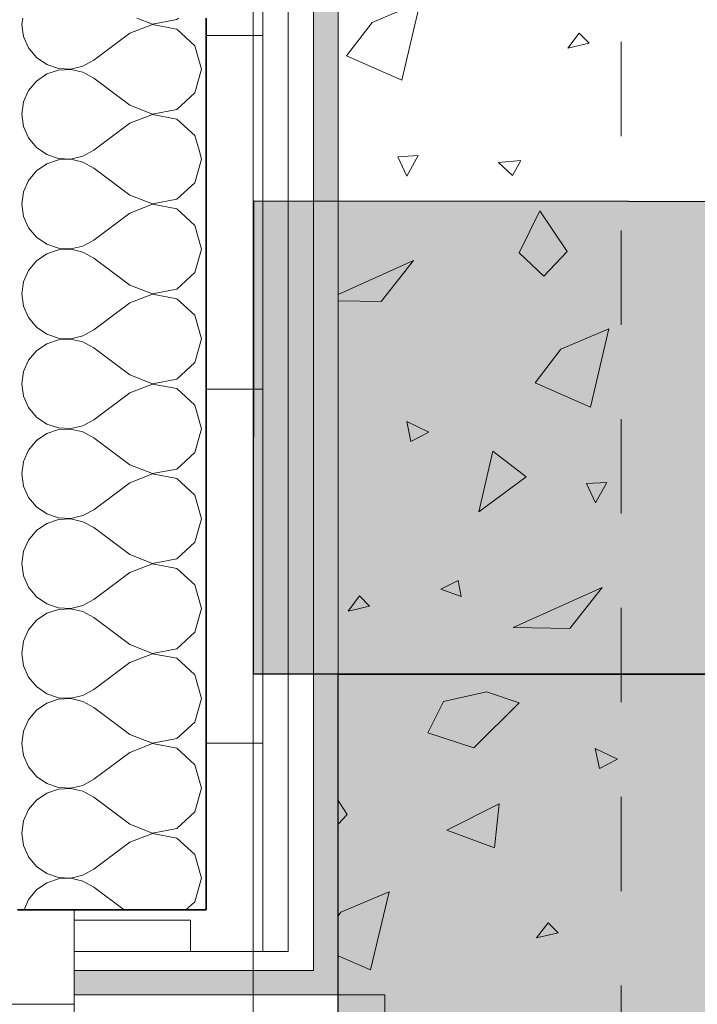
# Model space of a CAD drawing. Header units: metres. Extents: x -7.1 to 26.5, y -14.7 to 18.1.
# Tile 126 of 182: x 22.7 to 23.4, y 5.7 to 6.8. Entities that reach past the tile are written whole.
import ezdxf

# ---------------------------------------------------------------- set-up
doc = ezdxf.new("R2010")
doc.units = ezdxf.units.M
doc.linetypes.add('AUSGEZOGEN', pattern=[0])
doc.linetypes.add('STRICHLINIE_S4', pattern=[0.0055, 0.0035, -0.001, 0, -0.001])
for name, color, linetype in [('XR$1$010 Aussenwände', 7, 'AUSGEZOGEN'), ('XR$1$010 Aussenwände Schichttrennlinien', 7, 'AUSGEZOGEN'), ('XR$1$010 Fenster', 7, 'AUSGEZOGEN'), ('XR$3$010 Aussenwände Bauteilschraffuren', 7, 'AUSGEZOGEN'), ('XR$3$035 Decken', 7, 'AUSGEZOGEN')]:
    doc.layers.add(name, color=color, linetype=linetype)
pattern_1 = [(0, (1500, 1500), (750, 750), [750, -750]), (90, (1500, 1500), (-750, 750), [750, -750])]
pattern_2 = [(0, (0.375, 0.375), (0.1875, 0.1875), [0.1875, -0.1875]), (90, (0.375, 0.375), (-0.1875, 0.1875), [0.1875, -0.1875])]

# ---------------------------------------------------------------- blocks, each defined once
blk = doc.blocks.new('COMPLEXOBJECT_48')
at = {"layer": 'XR$3$035 Decken', "color": 8, "linetype": 'AUSGEZOGEN', "lineweight": 25, "transparency": 33554687}
blk.add_lwpolyline([(23.0318, -0.0472), (23.0318, 6.0735), (24.5318, 6.0721)], dxfattribs=at)
blk = doc.blocks.new('COMPLEXOBJECT_51')
at = {"layer": 'XR$3$035 Decken', "color": 253, "linetype": 'AUSGEZOGEN', "lineweight": 13, "transparency": 33554687}
for p, q in [((23.0678, 6.764), (23.1189, 6.7855)), ((23.1189, 6.7855), (23.0993, 6.7027)), ((23.0407, 6.7284), (23.0678, 6.764)), ((23.2874, 6.7527), (23.2753, 6.7366)), ((23.2981, 6.7419), (23.2874, 6.7527)), ((23.2753, 6.7366), (23.2981, 6.7419)), ((23.0993, 6.7027), (23.0407, 6.7284)), ((23.1168, 6.6229), (23.0951, 6.6216)), ((23.0951, 6.6216), (23.1046, 6.6012)), ((23.1046, 6.6012), (23.1168, 6.6229)), ((23.202, 6.6155), (23.2254, 6.6178)), ((23.2168, 6.6016), (23.202, 6.6155)), ((23.2254, 6.6178), (23.2168, 6.6016)), ((23.2237, 6.5197), (23.2457, 6.5642)), ((23.2457, 6.5642), (23.2745, 6.5212)), ((23.2745, 6.5212), (23.2499, 6.4951)), ((23.0318, 6.4756), (23.1119, 6.5117)), ((23.1119, 6.5117), (23.0775, 6.4681)), ((23.2499, 6.4951), (23.2237, 6.5197)), ((23.0775, 6.4681), (23.0318, 6.4689)), ((23.2678, 6.4176), (23.3189, 6.4391)), ((23.3189, 6.4391), (23.2993, 6.3563)), ((23.2407, 6.382), (23.2678, 6.4176)), ((23.2993, 6.3563), (23.2407, 6.382)), ((23.1279, 6.3298), (23.1045, 6.3411)), ((23.1045, 6.3411), (23.1088, 6.3199)), ((23.1088, 6.3199), (23.1279, 6.3298)), ((23.1811, 6.2455), (23.1958, 6.3096)), ((23.1958, 6.3096), (23.2313, 6.2824)), ((23.2313, 6.2824), (23.1811, 6.2455)), ((23.3168, 6.2765), (23.2951, 6.2752)), ((23.2951, 6.2752), (23.3046, 6.2548)), ((23.3046, 6.2548), (23.3168, 6.2765)), ((23.159, 6.1727), (23.1407, 6.1634)), ((23.1622, 6.1555), (23.159, 6.1727)), ((23.0544, 6.1563), (23.0423, 6.1402)), ((23.0651, 6.1455), (23.0544, 6.1563)), ((23.1407, 6.1634), (23.1622, 6.1555)), ((23.2173, 6.1227), (23.3119, 6.1653)), ((23.3119, 6.1653), (23.2775, 6.1217)), ((23.0423, 6.1402), (23.0651, 6.1455)), ((23.2775, 6.1217), (23.2173, 6.1227)), ((23.1435, 6.0443), (23.1891, 6.0547)), ((23.1891, 6.0547), (23.2237, 6.0429)), ((23.127, 6.011), (23.1435, 6.0443)), ((23.2237, 6.0429), (23.1757, 5.9954)), ((23.1757, 5.9954), (23.127, 6.011)), ((23.3279, 5.9834), (23.3045, 5.9947)), ((23.3045, 5.9947), (23.3088, 5.9735)), ((23.3088, 5.9735), (23.3279, 5.9834)), ((23.0318, 5.9393), (23.0415, 5.9248)), ((23.1471, 5.908), (23.2025, 5.9359)), ((23.2025, 5.9359), (23.1976, 5.8894)), ((23.0415, 5.9248), (23.0318, 5.9145)), ((23.1976, 5.8894), (23.1471, 5.908)), ((23.0348, 5.8211), (23.0859, 5.8427)), ((23.0859, 5.8427), (23.0662, 5.7599)), ((23.0318, 5.8171), (23.0348, 5.8211)), ((23.2544, 5.8098), (23.2423, 5.7938)), ((23.2651, 5.7991), (23.2544, 5.8098)), ((23.2423, 5.7938), (23.2651, 5.7991)), ((23.0662, 5.7599), (23.0318, 5.775))]:
    blk.add_line(p, q, dxfattribs=at)
blk = doc.blocks.new('COMPLEXOBJECT_54')
at = {"layer": 'XR$3$035 Decken', "color": 8, "linetype": 'AUSGEZOGEN', "lineweight": 25, "transparency": 33554687}
blk.add_line((24.5318, 6.0734), (22.9419, 6.0734), dxfattribs=at)
blk.add_lwpolyline([(22.9419, 6.0734), (22.9423, 6.5749), (24.532, 6.5734)], dxfattribs=at)
blk = doc.blocks.new('COMPLEXOBJECT_64')
at = {"layer": 'XR$3$010 Aussenwände Bauteilschraffuren', "color": 8, "linetype": 'AUSGEZOGEN', "lineweight": 13, "transparency": 33554687}
for p, q in [((22.7164, 6.6285), (22.7229, 6.6241)), ((22.7612, 6.6222), (22.7726, 6.6285)), ((22.887, 6.619), (22.8843, 6.6285)), ((22.7229, 6.6241), (22.7353, 6.6199)), ((22.7353, 6.6182), (22.7229, 6.614)), ((22.7353, 6.6199), (22.7484, 6.6192)), ((22.7484, 6.6189), (22.7353, 6.6182)), ((22.7484, 6.6192), (22.7612, 6.6222)), ((22.7612, 6.6159), (22.7484, 6.6189)), ((22.7727, 6.6095), (22.7612, 6.6159)), ((22.8799, 6.594), (22.887, 6.619)), ((22.712, 6.6066), (22.7036, 6.5965)), ((22.7229, 6.614), (22.712, 6.6066)), ((22.8108, 6.581), (22.7727, 6.6095)), ((22.7036, 6.5965), (22.6983, 6.5844)), ((22.8607, 6.5765), (22.8799, 6.594)), ((22.6983, 6.5844), (22.6965, 6.5714)), ((22.8108, 6.581), (22.8351, 6.5716)), ((22.8351, 6.5716), (22.8607, 6.5765)), ((22.6965, 6.5714), (22.6983, 6.5584)), ((22.8351, 6.5712), (22.8108, 6.5619)), ((22.8607, 6.5664), (22.8351, 6.5712)), ((22.8799, 6.5488), (22.8607, 6.5664)), ((22.6983, 6.5584), (22.7036, 6.5464)), ((22.8108, 6.5619), (22.7727, 6.5333)), ((22.7036, 6.5464), (22.712, 6.5363)), ((22.887, 6.5238), (22.8799, 6.5488)), ((22.712, 6.5363), (22.7229, 6.5288)), ((22.7612, 6.527), (22.7727, 6.5333)), ((22.7229, 6.5288), (22.7353, 6.5246)), ((22.7353, 6.523), (22.7229, 6.5188)), ((22.7353, 6.5246), (22.7484, 6.524)), ((22.7484, 6.5236), (22.7353, 6.523)), ((22.7484, 6.524), (22.7612, 6.527)), ((22.7612, 6.5206), (22.7484, 6.5236)), ((22.8799, 6.4988), (22.887, 6.5238)), ((22.712, 6.5113), (22.7036, 6.5012)), ((22.7229, 6.5188), (22.712, 6.5113)), ((22.7727, 6.5143), (22.7612, 6.5206)), ((22.8108, 6.4857), (22.7727, 6.5143)), ((22.7036, 6.5012), (22.6983, 6.4892)), ((22.8607, 6.4812), (22.8799, 6.4988)), ((22.6983, 6.4892), (22.6965, 6.4762)), ((22.8108, 6.4857), (22.8351, 6.4764)), ((22.8351, 6.4764), (22.8607, 6.4812)), ((22.6965, 6.4762), (22.6983, 6.4632)), ((22.8351, 6.476), (22.8108, 6.4667)), ((22.8607, 6.4712), (22.8351, 6.476)), ((22.8799, 6.4536), (22.8607, 6.4712)), ((22.6983, 6.4632), (22.7036, 6.4512)), ((22.8108, 6.4667), (22.7727, 6.4381)), ((22.7036, 6.4512), (22.712, 6.441)), ((22.887, 6.4286), (22.8799, 6.4536)), ((22.712, 6.441), (22.7229, 6.4336)), ((22.7612, 6.4317), (22.7727, 6.4381)), ((22.7229, 6.4336), (22.7353, 6.4294)), ((22.7353, 6.4277), (22.7229, 6.4235)), ((22.7353, 6.4294), (22.7484, 6.4288)), ((22.7484, 6.4284), (22.7353, 6.4277)), ((22.7484, 6.4288), (22.7612, 6.4317)), ((22.7612, 6.4254), (22.7484, 6.4284)), ((22.8799, 6.4035), (22.887, 6.4286)), ((22.7229, 6.4235), (22.712, 6.4161)), ((22.7727, 6.419), (22.7612, 6.4254)), ((22.8108, 6.3905), (22.7727, 6.419)), ((22.712, 6.4161), (22.7036, 6.406)), ((22.7036, 6.406), (22.6983, 6.394)), ((22.8607, 6.386), (22.8799, 6.4035)), ((22.6983, 6.394), (22.6965, 6.381)), ((22.8108, 6.3905), (22.8351, 6.3811)), ((22.8351, 6.3811), (22.8607, 6.386)), ((22.6965, 6.381), (22.6983, 6.3679)), ((22.8351, 6.3808), (22.8108, 6.3714)), ((22.8607, 6.3759), (22.8351, 6.3808)), ((22.8799, 6.3584), (22.8607, 6.3759)), ((22.6983, 6.3679), (22.7036, 6.3559)), ((22.8108, 6.3714), (22.7727, 6.3429)), ((22.7036, 6.3559), (22.712, 6.3458)), ((22.887, 6.3333), (22.8799, 6.3584)), ((22.712, 6.3458), (22.7229, 6.3384)), ((22.7229, 6.3384), (22.7353, 6.3342)), ((22.7353, 6.3342), (22.7484, 6.3335)), ((22.7484, 6.3331), (22.7353, 6.3325)), ((22.7484, 6.3335), (22.7612, 6.3365)), ((22.7612, 6.3302), (22.7484, 6.3331)), ((22.7612, 6.3365), (22.7727, 6.3429)), ((22.8799, 6.3083), (22.887, 6.3333)), ((22.7229, 6.3283), (22.712, 6.3209)), ((22.7353, 6.3325), (22.7229, 6.3283)), ((22.7727, 6.3238), (22.7612, 6.3302)), ((22.8108, 6.2952), (22.7727, 6.3238)), ((22.712, 6.3209), (22.7036, 6.3107)), ((22.7036, 6.3107), (22.6983, 6.2987)), ((22.8607, 6.2907), (22.8799, 6.3083)), ((22.6983, 6.2987), (22.6965, 6.2857)), ((22.8108, 6.2952), (22.8351, 6.2859)), ((22.6965, 6.2857), (22.6983, 6.2727)), ((22.8351, 6.2855), (22.8108, 6.2762)), ((22.8351, 6.2859), (22.8607, 6.2907)), ((22.8607, 6.2807), (22.8351, 6.2855)), ((22.6983, 6.2727), (22.7036, 6.2607)), ((22.8108, 6.2762), (22.7727, 6.2476)), ((22.8799, 6.2631), (22.8607, 6.2807)), ((22.7036, 6.2607), (22.712, 6.2506)), ((22.887, 6.2381), (22.8799, 6.2631)), ((22.712, 6.2506), (22.7229, 6.2431)), ((22.7229, 6.2431), (22.7353, 6.2389)), ((22.7484, 6.2383), (22.7612, 6.2413)), ((22.7612, 6.2413), (22.7727, 6.2476)), ((22.7229, 6.2331), (22.712, 6.2256)), ((22.7353, 6.2373), (22.7229, 6.2331)), ((22.7353, 6.2389), (22.7484, 6.2383)), ((22.7484, 6.2379), (22.7353, 6.2373)), ((22.7612, 6.2349), (22.7484, 6.2379)), ((22.7727, 6.2286), (22.7612, 6.2349)), ((22.8799, 6.2131), (22.887, 6.2381)), ((22.712, 6.2256), (22.7036, 6.2155)), ((22.8108, 6.2), (22.7727, 6.2286)), ((22.7036, 6.2155), (22.6983, 6.2035)), ((22.8607, 6.1955), (22.8799, 6.2131)), ((22.6983, 6.2035), (22.6965, 6.1905)), ((22.8108, 6.2), (22.8351, 6.1907)), ((22.6965, 6.1905), (22.6983, 6.1775)), ((22.8351, 6.1903), (22.8108, 6.181)), ((22.8351, 6.1907), (22.8607, 6.1955)), ((22.8607, 6.1854), (22.8351, 6.1903)), ((22.6983, 6.1775), (22.7036, 6.1654)), ((22.8108, 6.181), (22.7727, 6.1524)), ((22.8799, 6.1679), (22.8607, 6.1854)), ((22.887, 6.1429), (22.8799, 6.1679)), ((22.7036, 6.1654), (22.712, 6.1553)), ((22.712, 6.1553), (22.7229, 6.1479)), ((22.7229, 6.1479), (22.7353, 6.1437)), ((22.7484, 6.143), (22.7612, 6.146)), ((22.7612, 6.146), (22.7727, 6.1524)), ((22.7229, 6.1378), (22.712, 6.1304)), ((22.7353, 6.142), (22.7229, 6.1378)), ((22.7353, 6.1437), (22.7484, 6.143)), ((22.7484, 6.1427), (22.7353, 6.142)), ((22.7612, 6.1397), (22.7484, 6.1427)), ((22.7727, 6.1333), (22.7612, 6.1397)), ((22.8799, 6.1178), (22.887, 6.1429)), ((22.712, 6.1304), (22.7036, 6.1203)), ((22.8108, 6.1048), (22.7727, 6.1333)), ((22.7036, 6.1203), (22.6983, 6.1083)), ((22.8607, 6.1003), (22.8799, 6.1178)), ((22.6983, 6.1083), (22.6965, 6.0952)), ((22.8108, 6.1048), (22.8351, 6.0954)), ((22.6965, 6.0952), (22.6983, 6.0822)), ((22.8351, 6.095), (22.8108, 6.0857)), ((22.8351, 6.0954), (22.8607, 6.1003)), ((22.8607, 6.0902), (22.8351, 6.095)), ((22.8108, 6.0857), (22.7727, 6.0571)), ((22.8799, 6.0727), (22.8607, 6.0902)), ((22.6983, 6.0822), (22.7036, 6.0702)), ((22.887, 6.0476), (22.8799, 6.0727)), ((22.7036, 6.0702), (22.712, 6.0601)), ((22.712, 6.0601), (22.7229, 6.0526)), ((22.7229, 6.0526), (22.7353, 6.0484)), ((22.7612, 6.0508), (22.7727, 6.0571)), ((22.7229, 6.0426), (22.712, 6.0352)), ((22.7353, 6.0468), (22.7229, 6.0426)), ((22.7353, 6.0484), (22.7484, 6.0478)), ((22.7484, 6.0474), (22.7353, 6.0468)), ((22.7484, 6.0478), (22.7612, 6.0508)), ((22.7612, 6.0445), (22.7484, 6.0474)), ((22.7727, 6.0381), (22.7612, 6.0445)), ((22.8799, 6.0226), (22.887, 6.0476)), ((22.712, 6.0352), (22.7036, 6.025)), ((22.8108, 6.0095), (22.7727, 6.0381)), ((22.7036, 6.025), (22.6983, 6.013)), ((22.8607, 6.005), (22.8799, 6.0226)), ((22.6983, 6.013), (22.6965, 6)), ((22.6965, 6), (22.6983, 5.987)), ((22.8108, 6.0095), (22.8351, 6.0002)), ((22.8351, 5.9998), (22.8108, 5.9905)), ((22.8351, 6.0002), (22.8607, 6.005)), ((22.8607, 5.995), (22.8351, 5.9998)), ((22.8108, 5.9905), (22.7727, 5.9619)), ((22.8799, 5.9774), (22.8607, 5.995)), ((22.6983, 5.987), (22.7036, 5.975)), ((22.7036, 5.975), (22.712, 5.9648)), ((22.887, 5.9524), (22.8799, 5.9774)), ((22.712, 5.9648), (22.7229, 5.9574)), ((22.7612, 5.9555), (22.7727, 5.9619)), ((22.7229, 5.9474), (22.712, 5.9399)), ((22.7229, 5.9574), (22.7353, 5.9532)), ((22.7353, 5.9516), (22.7229, 5.9474)), ((22.7353, 5.9532), (22.7484, 5.9526)), ((22.7484, 5.9522), (22.7353, 5.9516)), ((22.7484, 5.9526), (22.7612, 5.9555)), ((22.7612, 5.9492), (22.7484, 5.9522)), ((22.7727, 5.9429), (22.7612, 5.9492)), ((22.8799, 5.9273), (22.887, 5.9524)), ((22.712, 5.9399), (22.7036, 5.9298)), ((22.8108, 5.9143), (22.7727, 5.9429)), ((22.7036, 5.9298), (22.6983, 5.9178)), ((22.8607, 5.9098), (22.8799, 5.9273)), ((22.6983, 5.9178), (22.6965, 5.9048)), ((22.8108, 5.9143), (22.8351, 5.905)), ((22.8351, 5.905), (22.8607, 5.9098)), ((22.6965, 5.9048), (22.6983, 5.8917)), ((22.8108, 5.8952), (22.7727, 5.8667)), ((22.8351, 5.9046), (22.8108, 5.8952)), ((22.8607, 5.8997), (22.8351, 5.9046)), ((22.8799, 5.8822), (22.8607, 5.8997)), ((22.6983, 5.8917), (22.7036, 5.8797)), ((22.7036, 5.8797), (22.712, 5.8696)), ((22.887, 5.8571), (22.8799, 5.8822)), ((22.712, 5.8696), (22.7229, 5.8622)), ((22.7612, 5.8603), (22.7727, 5.8667)), ((22.7229, 5.8622), (22.7353, 5.858)), ((22.7353, 5.8563), (22.7229, 5.8521)), ((22.7353, 5.858), (22.7484, 5.8573)), ((22.7484, 5.857), (22.7353, 5.8563)), ((22.7484, 5.8573), (22.7612, 5.8603)), ((22.7612, 5.854), (22.7484, 5.857)), ((22.7727, 5.8476), (22.7612, 5.854)), ((22.8799, 5.8321), (22.887, 5.8571)), ((22.712, 5.8447), (22.7036, 5.8346)), ((22.7229, 5.8521), (22.712, 5.8447)), ((22.8049, 5.8235), (22.7727, 5.8476)), ((22.7036, 5.8346), (22.6988, 5.8235)), ((22.8705, 5.8235), (22.8799, 5.8321))]:
    blk.add_line(p, q, dxfattribs=at)
blk = doc.blocks.new('COMPLEXOBJECT_65')
at = {"layer": 'XR$3$010 Aussenwände Bauteilschraffuren', "color": 8, "linetype": 'AUSGEZOGEN', "lineweight": 13, "transparency": 33554687}
for p, q in [((22.6974, 6.7685), (22.6965, 6.7619)), ((22.6965, 6.7619), (22.6983, 6.7489)), ((22.8351, 6.7617), (22.8108, 6.7524)), ((22.8184, 6.7685), (22.8351, 6.7621)), ((22.8351, 6.7621), (22.8607, 6.7669)), ((22.8607, 6.7569), (22.8351, 6.7617)), ((22.8607, 6.7669), (22.8624, 6.7685)), ((22.8108, 6.7524), (22.7727, 6.7238)), ((22.8799, 6.7393), (22.8607, 6.7569)), ((22.6983, 6.7489), (22.7036, 6.7369)), ((22.7036, 6.7369), (22.712, 6.7268)), ((22.887, 6.7143), (22.8799, 6.7393)), ((22.712, 6.7268), (22.7229, 6.7193)), ((22.7229, 6.7193), (22.7353, 6.7151)), ((22.7612, 6.7175), (22.7727, 6.7238)), ((22.7229, 6.7093), (22.712, 6.7018)), ((22.7353, 6.7135), (22.7229, 6.7093)), ((22.7353, 6.7151), (22.7484, 6.7145)), ((22.7484, 6.7141), (22.7353, 6.7135)), ((22.7484, 6.7145), (22.7612, 6.7175)), ((22.7612, 6.7111), (22.7484, 6.7141)), ((22.7727, 6.7048), (22.7612, 6.7111)), ((22.8799, 6.6893), (22.887, 6.7143)), ((22.712, 6.7018), (22.7036, 6.6917)), ((22.8108, 6.6762), (22.7727, 6.7048)), ((22.7036, 6.6917), (22.6983, 6.6797)), ((22.8607, 6.6717), (22.8799, 6.6893)), ((22.6983, 6.6797), (22.6965, 6.6667)), ((22.8108, 6.6762), (22.8351, 6.6669)), ((22.8351, 6.6669), (22.8607, 6.6717)), ((22.6965, 6.6667), (22.6983, 6.6537)), ((22.8108, 6.6571), (22.7727, 6.6286)), ((22.8351, 6.6665), (22.8108, 6.6571)), ((22.8607, 6.6616), (22.8351, 6.6665)), ((22.8799, 6.6441), (22.8607, 6.6616)), ((22.6983, 6.6537), (22.7036, 6.6416)), ((22.7036, 6.6416), (22.712, 6.6315)), ((22.8843, 6.6285), (22.8799, 6.6441)), ((22.712, 6.6315), (22.7164, 6.6285)), ((22.7726, 6.6285), (22.7727, 6.6286))]:
    blk.add_line(p, q, dxfattribs=at)

msp = doc.modelspace()

# ---------------------------------------------------------------- hatches: boundary and pattern name
at = {"layer": 'XR$3$010 Aussenwände Bauteilschraffuren', "linetype": 'AUSGEZOGEN', "lineweight": 13, "true_color": 0xa79e8b, "transparency": 33554687}
for points in [[(23.0318, 8.0175), (23.0058, 8.0175), (23.0058, 5.7595), (23.0318, 5.7595)], [(23.0318, 5.7595), (22.7518, 5.7595), (22.7518, 5.7335), (23.0318, 5.7335)]]:
    msp.add_hatch(color=253, dxfattribs=at).paths.add_polyline_path(points)
at = {"layer": 'XR$3$010 Aussenwände Bauteilschraffuren', "linetype": 'AUSGEZOGEN', "lineweight": 13, "transparency": 33554687}
h = msp.add_hatch(dxfattribs=at)
h.set_pattern_fill('MUSTER', color=8, scale=750, style=0, pattern_type=2)
h.set_pattern_definition(pattern_1)
h.paths.add_polyline_path([(23.0058, 7.9975), (22.9788, 7.9975), (22.9788, 5.7795), (23.0058, 5.7795)], flags=0)
h = msp.add_hatch(dxfattribs=at)
h.set_pattern_fill('MUSTER', color=42, scale=0.1875, style=0, pattern_type=2)
h.set_pattern_definition(pattern_2)
h.paths.add_polyline_path([(22.9518, 7.9535), (22.8918, 7.9535), (22.8918, 5.8235), (22.9518, 5.8235)], flags=0)
h = msp.add_hatch(dxfattribs=at)
h.set_pattern_fill('MUSTER', color=42, scale=0.1875, style=0, pattern_type=2)
h.set_pattern_definition(pattern_2)
h.paths.add_polyline_path([(22.9518, 5.8235), (22.7518, 5.8235), (22.7518, 5.7795), (22.9518, 5.7795)], flags=0)
h = msp.add_hatch(dxfattribs=at)
h.set_pattern_fill('MUSTER', color=8, scale=750, style=0, pattern_type=2)
h.set_pattern_definition(pattern_1)
h.paths.add_polyline_path([(23.0058, 5.7795), (22.7518, 5.7795), (22.7518, 5.7595), (23.0058, 5.7595)], flags=0)
at = {"layer": 'XR$3$035 Decken', "linetype": 'AUSGEZOGEN', "lineweight": 13, "transparency": 33554687}
for color, points in [(254, [(23.0318, -0.0472), (24.5318, -0.0472), (24.6065, -0.0491), (24.6811, -0.0547), (24.7553, -0.064), (24.829, -0.077), (24.9019, -0.0936), (24.9739, -0.1139), (25.0448, -0.1377), (25.1144, -0.165), (25.1826, -0.1958), (25.2491, -0.2299), (25.3139, -0.2673), (25.3767, -0.3078), (25.4375, -0.3515), (25.496, -0.3981), (25.552, -0.4476), (25.6056, -0.4998), (25.6565, -0.5546), (25.7046, -0.6119), (25.7497, -0.6715), (25.7919, -0.7333), (25.8309, -0.7971), (25.8667, -0.8627), (25.8992, -0.9301), (25.9283, -0.999), (25.9539, -1.0693), (25.976, -1.1407), (25.9945, -1.2132), (26.0093, -1.2865), (26.0205, -1.3605), (26.028, -1.4349), (26.0318, -1.5096), (26.0314, 7.5377), (26.0286, 7.4626), (26.022, 7.3878), (26.0117, 7.3134), (25.9976, 7.2396), (25.9798, 7.1666), (25.9583, 7.0946), (25.9332, 7.0238), (25.9045, 6.9544), (25.8724, 6.8865), (25.8368, 6.8203), (25.798, 6.756), (25.7559, 6.6938), (25.7108, 6.6337), (25.6626, 6.5761), (25.6116, 6.5209), (25.5579, 6.4684), (25.5016, 6.4187), (25.4428, 6.3719), (25.3818, 6.3281), (25.3186, 6.2875), (25.2534, 6.2501), (25.1864, 6.2161), (25.1178, 6.1855), (25.0477, 6.1585), (24.9764, 6.135), (24.9039, 6.1152), (24.8306, 6.099), (24.7565, 6.0866), (24.6818, 6.078), (24.6069, 6.0731), (24.5318, 6.0721), (23.0318, 6.0735)]), (9, [(22.9419, 6.0734), (24.5318, 6.0734), (24.5671, 6.0738), (24.6024, 6.0751), (24.6376, 6.0772), (24.6728, 6.0801), (24.7079, 6.0838), (24.7429, 6.0884), (24.7778, 6.0937), (24.8126, 6.0999), (24.8472, 6.107), (24.8816, 6.1148), (24.9158, 6.1234), (24.9499, 6.1329), (24.9837, 6.1431), (25.0172, 6.1541), (25.0505, 6.166), (25.0835, 6.1786), (25.1161, 6.1919), (25.1485, 6.2061), (25.1805, 6.221), (25.2122, 6.2366), (25.2434, 6.253), (25.2743, 6.2701), (25.3048, 6.288), (25.3348, 6.3065), (25.3644, 6.3258), (25.3936, 6.3457), (25.4222, 6.3663), (25.4504, 6.3876), (25.478, 6.4096), (25.5052, 6.4322), (25.5318, 6.4554), (25.1774, 6.8098), (25.1599, 6.7954), (25.1422, 6.7813), (25.1241, 6.7677), (25.1057, 6.7545), (25.087, 6.7418), (25.0681, 6.7294), (25.0488, 6.7175), (25.0293, 6.706), (25.0096, 6.695), (24.9896, 6.6844), (24.9693, 6.6742), (24.9489, 6.6646), (24.9282, 6.6554), (24.9073, 6.6466), (24.8862, 6.6384), (24.865, 6.6306), (24.8436, 6.6233), (24.822, 6.6165), (24.8002, 6.6101), (24.7784, 6.6043), (24.7564, 6.599), (24.7343, 6.5941), (24.7121, 6.5898), (24.6897, 6.586), (24.6674, 6.5827), (24.6449, 6.5798), (24.6224, 6.5775), (24.5998, 6.5757), (24.5772, 6.5745), (24.5546, 6.5737), (24.532, 6.5734), (22.9423, 6.5749)])]:
    msp.add_hatch(color=color, dxfattribs=at).paths.add_polyline_path(points)

# ---------------------------------------------------------------- linework, layer by layer
at = {"layer": 'XR$1$010 Aussenwände', "color": 7, "linetype": 'AUSGEZOGEN', "lineweight": 18, "transparency": 33554687}
for p, q in [((23.0318, 5.7595), (23.0318, 8.0175)), ((22.7518, 5.8235), (22.7518, 5.7795)), ((22.7518, 5.7795), (22.7518, 5.7595)), ((22.7518, 5.7595), (22.7518, 5.7335)), ((23.0318, 5.7595), (23.0318, 5.7335)), ((22.8918, 5.7335), (22.7518, 5.7335)), ((22.9518, 5.7335), (22.8918, 5.7335)), ((22.9788, 5.7335), (22.9518, 5.7335)), ((23.0058, 5.7335), (22.9788, 5.7335)), ((23.0318, 5.7335), (23.0058, 5.7335))]:
    msp.add_line(p, q, dxfattribs=at)
at = {"layer": 'XR$1$010 Aussenwände', "color": 7, "linetype": 'AUSGEZOGEN', "lineweight": 35, "transparency": 33554687}
msp.add_line((22.7518, 5.8235), (22.6918, 5.8235), dxfattribs=at)
at = {"layer": 'XR$1$010 Aussenwände Schichttrennlinien', "color": 7, "linetype": 'AUSGEZOGEN', "lineweight": 18, "transparency": 33554687}
for p, q in [((22.9788, 5.7795), (22.9788, 7.9975)), ((23.0058, 5.7795), (23.0058, 7.9975)), ((22.9518, 5.8235), (22.9518, 7.9535)), ((22.9518, 5.8235), (22.9518, 5.7795)), ((22.7518, 5.7795), (22.9518, 5.7795)), ((22.9788, 5.7795), (22.7518, 5.7795)), ((23.0058, 5.7795), (23.0058, 5.7595)), ((22.7518, 5.7595), (23.0058, 5.7595)), ((23.0058, 5.7595), (22.7518, 5.7595))]:
    msp.add_line(p, q, dxfattribs=at)
at = {"layer": 'XR$1$010 Aussenwände Schichttrennlinien', "color": 7, "linetype": 'AUSGEZOGEN', "lineweight": 35, "transparency": 33554687}
for p, q in [((22.8918, 6.6285), (22.8918, 6.7685)), ((22.8918, 5.8235), (22.8918, 6.6285)), ((22.8918, 5.8235), (22.7518, 5.8235))]:
    msp.add_line(p, q, dxfattribs=at)
at = {"layer": 'XR$1$010 Fenster', "color": 7, "linetype": 'AUSGEZOGEN', "lineweight": 13, "transparency": 33554687}
for p, q in [((22.7518, 5.8235), (22.6918, 5.8235)), ((22.7518, 5.8235), (22.6918, 5.8235)), ((22.7518, 5.8235), (22.7518, 5.7235)), ((22.7518, 5.8235), (22.7518, 5.7795)), ((22.7518, 5.8235), (22.7518, 5.7795)), ((22.7518, 5.7795), (22.7518, 5.7595)), ((22.7518, 5.7795), (22.7518, 5.7595)), ((22.7518, 5.7595), (22.7518, 5.7335)), ((22.7518, 5.7595), (22.7518, 5.7335)), ((22.8918, 5.7335), (22.7518, 5.7335)), ((22.9518, 5.7335), (22.8918, 5.7335)), ((22.9788, 5.7335), (22.9518, 5.7335)), ((23.0058, 5.7335), (22.9788, 5.7335)), ((23.0318, 5.7335), (23.0058, 5.7335)), ((23.0814, 5.7335), (23.0318, 5.7335)), ((23.0318, 4.3335), (23.0318, 5.7335)), ((23.0814, 4.3335), (23.0814, 5.7335)), ((22.7518, 5.7235), (22.6768, 5.7235)), ((22.7518, 5.7235), (22.7518, 5.0935))]:
    msp.add_line(p, q, dxfattribs=at)
at = {"layer": 'XR$3$035 Decken', "color": 253, "linetype": 'STRICHLINIE_S4', "lineweight": 18, "transparency": 33554687}
msp.add_lwpolyline([(23.0318, 11.1435), (23.3318, 11.1435), (23.3318, 4.9539), (23.0318, 4.9539), (23.0318, 11.1435)], close=True, dxfattribs=at)
at = {"layer": 'XR$3$035 Decken', "color": 7, "linetype": 'AUSGEZOGEN', "lineweight": 18, "transparency": 33554687}
msp.add_lwpolyline([(10.0118, 11.0035), (1.9918, 11.0535), (1.9918, -3.9165), (1.9918, -6.6565), (22.9418, -6.6565), (22.9418, 11.0535), (14.8918, 11.0535), (14.8918, 6.2735), (13.4518, 6.2735), (11.4518, 6.2735), (10.0118, 6.2735), (10.0118, 11.0035)], close=True, dxfattribs=at)

# ---------------------------------------------------------------- block references
at = {"layer": 'XR$3$010 Aussenwände Bauteilschraffuren', "color": 8, "linetype": 'AUSGEZOGEN', "lineweight": 13, "transparency": 33554687}
for name in ['COMPLEXOBJECT_65', 'COMPLEXOBJECT_64']:
    msp.add_blockref(name, (0, 0), dxfattribs=at)
at = {"layer": 'XR$3$035 Decken', "color": 253, "linetype": 'AUSGEZOGEN', "lineweight": 13, "transparency": 33554687}
msp.add_blockref('COMPLEXOBJECT_51', (0, 0), dxfattribs=at)
at = {"layer": 'XR$3$035 Decken', "color": 8, "linetype": 'AUSGEZOGEN', "lineweight": 25, "transparency": 33554687}
for name in ['COMPLEXOBJECT_48', 'COMPLEXOBJECT_54']:
    msp.add_blockref(name, (0, 0), dxfattribs=at)

doc.saveas('drawing.dxf')
